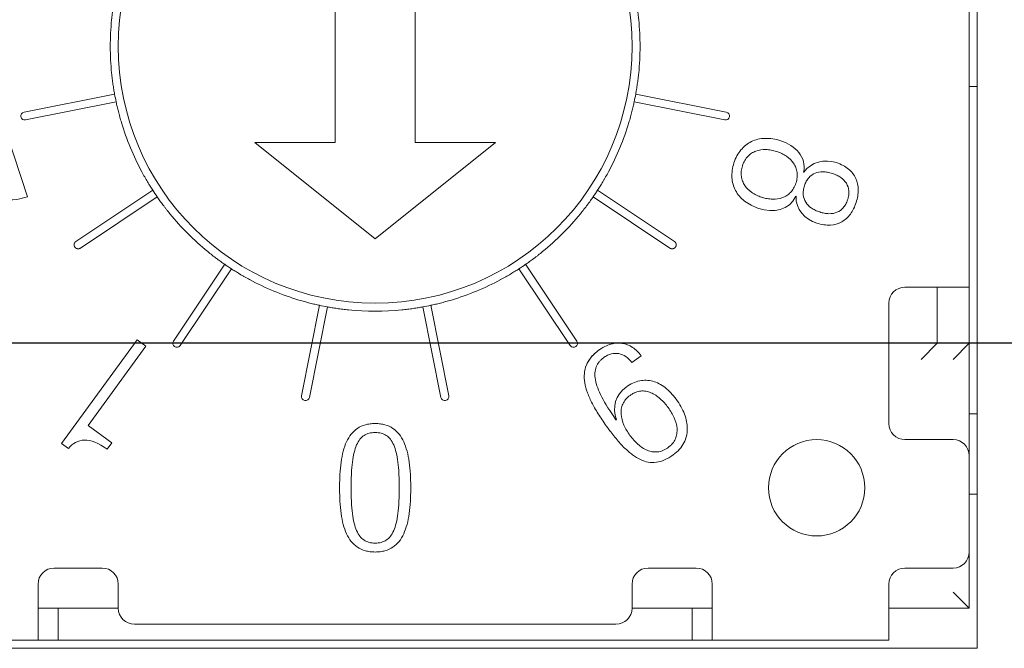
# Model space of a CAD drawing. Header units: millimetres. Extents: x 2293 to 4250, y -591 to 894.
# Tile 89 of 117: x 3928.7 to 3934.83, y 444.34 to 448.26. Entities that reach past the tile are written whole.
import ezdxf

# ---------------------------------------------------------------- set-up
doc = ezdxf.new("R2010")
doc.units = ezdxf.units.MM
doc.header["$PDSIZE"] = -1
doc.layers.add('1', color=7, linetype='Continuous', lineweight=13)
doc.dimstyles.new('ISO-25', dxfattribs={"dimtxt": 2.5, "dimasz": 2.5, "dimexe": 1.25, "dimexo": 0.625, "dimtad": 1, "dimtxsty": 'Standard', "dimcen": 2.5, "dimadec": 0, "dimazin": 0, "dimtfac": 1, "dimtmove": 0, "dimatfit": 3, "dimfxl": 1, "dimarcsym": 0})

# ---------------------------------------------------------------- blocks, each defined once
blk = doc.blocks.new('*D121')
at = {"color": 0, "lineweight": -2}
for p, q in [((4013.7592, 446.2424), (3886.1591, 446.2424)), ((3888.1591, 442.1624), (3888.1591, 432.0164)), ((3888.1591, 415.3224), (3888.1591, 425.4684)), ((3905.9592, 411.2424), (3886.1591, 411.2424))]:
    blk.add_line(p, q, dxfattribs=at)
at = {"color": 0}
for points in [[(3888.8391, 442.1624), (3887.4791, 442.1624), (3888.1591, 446.2424)], [(3887.4791, 415.3224), (3888.8391, 415.3224), (3888.1591, 411.2424)]]:
    blk.add_solid(points, dxfattribs=at)
at = {"layer": 'Defpoints', "color": 0}
for p in [(3888.1591, 446.2424), (4013.7592, 446.2424), (3905.9592, 411.2424)]:
    blk.add_point(p, dxfattribs=at)
at = {"color": 0, "insert": (3888.1591, 428.7424), "char_height": 3.5, "attachment_point": 5}
blk.add_mtext('(35)', dxfattribs=at)
blk = doc.blocks.new('*D123')
at = {"color": 0, "lineweight": -2}
for p, q in [((4013.7592, 446.2424), (4013.7592, 367.1909)), ((3905.9592, 411.2424), (3905.9592, 367.1909)), ((3910.0392, 369.1909), (4009.6792, 369.1909))]:
    blk.add_line(p, q, dxfattribs=at)
at = {"color": 0}
for points in [[(3910.0392, 369.8709), (3910.0392, 368.5109), (3905.9592, 369.1909)], [(4009.6792, 368.5109), (4009.6792, 369.8709), (4013.7592, 369.1909)]]:
    blk.add_solid(points, dxfattribs=at)
at = {"layer": 'Defpoints', "color": 0}
for p in [(4013.7592, 446.2424), (3905.9592, 411.2424), (4013.7592, 369.1909)]:
    blk.add_point(p, dxfattribs=at)
at = {"color": 0, "insert": (3959.8592, 372.7566), "char_height": 3.5, "attachment_point": 5}
blk.add_mtext('(107,8)', dxfattribs=at)

msp = doc.modelspace()

# ---------------------------------------------------------------- linework, layer by layer
at = {"layer": '1', "color": 7, "linetype": 'Continuous', "lineweight": 18}
for p, q in [((3934.6592, 451.8424), (3934.6592, 444.3424)), ((3934.6092, 449.5924), (3934.6092, 446.5924)), ((3930.6592, 449.2917), (3930.6592, 447.493)), ((3931.1592, 447.493), (3931.1592, 449.2917)), ((3934.6092, 447.8424), (3934.6592, 447.8424)), ((3928.722, 447.6828), (3929.2862, 447.795)), ((3932.5321, 447.795), (3933.0963, 447.6828)), ((3929.2959, 447.746), (3928.7318, 447.6338)), ((3933.0865, 447.6338), (3932.5224, 447.746)), ((3928.7428, 447.155), (3928.6153, 447.5475)), ((3930.1592, 447.493), (3930.9092, 446.893)), ((3930.6592, 447.493), (3930.1592, 447.493)), ((3930.9092, 446.893), (3931.6592, 447.493)), ((3931.6592, 447.493), (3931.1592, 447.493)), ((3933.5799, 447.3082), (3933.5778, 447.3088)), ((3929.0452, 446.877), (3929.5235, 447.1966)), ((3929.5513, 447.155), (3929.073, 446.8354)), ((3932.7453, 446.8354), (3932.267, 447.155)), ((3932.2948, 447.1966), (3932.7731, 446.877)), ((3933.5289, 447.1582), (3933.5309, 447.1575)), ((3929.6522, 446.2562), (3929.9718, 446.7345)), ((3931.8465, 446.7345), (3932.1661, 446.2562)), ((3930.0134, 446.7067), (3929.6938, 446.2285)), ((3932.1245, 446.2285), (3931.805, 446.7067)), ((3934.3092, 446.5924), (3934.2092, 446.5924)), ((3934.3092, 446.5924), (3934.6092, 446.5924)), ((3934.4092, 446.5924), (3934.4092, 446.2424)), ((3934.6092, 446.2424), (3934.6092, 446.5924)), ((3930.4506, 445.915), (3930.5628, 446.4791)), ((3931.2555, 446.4791), (3931.3678, 445.915)), ((3934.1092, 446.4924), (3934.1092, 445.7424)), ((3930.6118, 446.4694), (3930.4996, 445.9052)), ((3931.3187, 445.9052), (3931.2065, 446.4694)), ((3929.4264, 446.2649), (3928.9562, 445.6176)), ((3929.4817, 446.2247), (3929.4264, 446.2649)), ((3934.4092, 446.2424), (3934.3092, 446.1424)), ((3934.4092, 446.2424), (3934.6092, 446.2424)), ((3934.6092, 446.2424), (3934.5092, 446.1424)), ((3934.6092, 446.2424), (3934.6092, 445.5424)), ((3929.1219, 445.7294), (3929.4817, 446.2247)), ((3932.5086, 446.1231), (3932.5664, 446.1651)), ((3932.4121, 445.7655), (3932.4091, 445.766)), ((3934.6592, 445.8024), (3934.6092, 445.8024)), ((3929.2694, 445.6222), (3929.1219, 445.7294)), ((3929.2406, 445.5826), (3929.2694, 445.6222)), ((3934.2092, 445.6424), (3934.5092, 445.6424)), ((3928.9562, 445.6176), (3928.9984, 445.587)), ((3934.6092, 445.5424), (3934.6092, 444.9424)), ((3934.6092, 445.3024), (3934.6592, 445.3024)), ((3934.6092, 444.9424), (3934.6092, 444.5924)), ((3929.2092, 444.8424), (3928.9092, 444.8424)), ((3932.9092, 444.8424), (3932.6092, 444.8424)), ((3934.5092, 444.8424), (3934.2092, 444.8424)), ((3928.8092, 444.7424), (3928.8092, 444.6924)), ((3929.3092, 444.7424), (3929.3092, 444.5924)), ((3932.5092, 444.5924), (3932.5092, 444.7424)), ((3933.0092, 444.6924), (3933.0092, 444.7424)), ((3934.1092, 444.7424), (3934.1092, 444.6924)), ((3928.8092, 444.3924), (3928.8092, 444.6924)), ((3933.0092, 444.6924), (3933.0092, 444.3924)), ((3934.1092, 444.3924), (3934.1092, 444.6924)), ((3934.6092, 444.5924), (3934.5092, 444.6924)), ((3929.3093, 444.5924), (3928.8092, 444.5924)), ((3928.9342, 444.5924), (3928.9342, 444.3924)), ((3933.0091, 444.5924), (3932.5091, 444.5924)), ((3932.8842, 444.3924), (3932.8842, 444.5924)), ((3934.6092, 444.5924), (3934.1091, 444.5924)), ((3929.4092, 444.4924), (3932.4092, 444.4924)), ((3928.8092, 444.3924), (3927.7092, 444.3924)), ((3928.8092, 444.3924), (3928.9182, 444.3924)), ((3928.9182, 444.3924), (3930.9092, 444.3924)), ((3928.9342, 444.3924), (3932.8842, 444.3924)), ((3930.9092, 444.3924), (3932.9001, 444.3924)), ((3933.0092, 444.3924), (3932.9001, 444.3924)), ((3934.1092, 444.3924), (3933.0092, 444.3924)), ((3934.6592, 444.3424), (3927.1592, 444.3424))]:
    msp.add_line(p, q, dxfattribs=at)
at = {"layer": '1', "color": 92, "linetype": 'Continuous', "lineweight": 13}
for p, q in [((3934.6092, 446.5924), (3934.6092, 449.5924)), ((3928.8092, 444.3924), (3927.7092, 444.3924)), ((3934.1092, 444.3924), (3933.0092, 444.3924))]:
    msp.add_line(p, q, dxfattribs=at)
at = {"layer": '1', "color": 7, "linetype": 'Continuous', "lineweight": 18}
for centre, radius, start, end in [((3930.9092, 448.0924), 1.6, 0, 180), ((3930.9092, 448.0924), 1.65, 174.22007, 180), ((3930.9092, 448.0924), 1.65, 0, 5.77993), ((3930.9092, 448.0924), 1.65, 180, 185.77993), ((3930.9092, 448.0924), 1.6, 180, 0), ((3930.9092, 448.0924), 1.65, 354.22007, 0), ((3930.9092, 448.0924), 1.65, 190.38185, 192.11815), ((3930.9092, 448.0924), 1.65, 347.88185, 349.61815), ((3928.7269, 447.6583), 0.025, 101.25027, 281.24973), ((3933.0914, 447.6583), 0.025, 258.75027, 78.74973), ((3930.9092, 448.0924), 1.65, 196.72007, 208.27993), ((3930.9092, 448.0924), 1.65, 331.72007, 343.27993), ((3930.9092, 448.0924), 1.65, 212.88185, 214.61815), ((3930.9092, 448.0924), 1.65, 325.38185, 327.11815), ((3930.9092, 448.0924), 1.65, 219.22007, 230.77993), ((3930.9092, 448.0924), 1.65, 309.22007, 320.77993), ((3930.9092, 448.0924), 1.65, 235.38185, 237.11815), ((3930.9092, 448.0924), 1.65, 302.88185, 304.61815), ((3930.9092, 448.0924), 1.65, 241.72007, 253.27993), ((3930.9092, 448.0924), 1.65, 286.72007, 298.27993), ((3934.2092, 446.4924), 0.1, 90, 180), ((3930.9092, 448.0924), 1.65, 257.88185, 259.61815), ((3930.9092, 448.0924), 1.65, 280.38185, 282.11815), ((3930.9092, 448.0924), 1.65, 264.22007, 275.77993), ((3929.673, 446.2424), 0.025, 146.25027, 326.24973), ((3932.1453, 446.2424), 0.025, 213.75027, 33.74973), ((3930.4751, 445.9101), 0.025, 168.75027, 348.74973), ((3931.3432, 445.9101), 0.025, 191.25027, 11.24973), ((3934.2092, 445.7424), 0.1, 180, 270), ((3933.6592, 445.3424), 0.3, 0, 180), ((3934.5092, 445.5424), 0.1, 0, 90), ((3933.6592, 445.3424), 0.3, 180, 0), ((3934.5092, 444.9424), 0.1, 270, 0), ((3928.9092, 444.7424), 0.1, 90, 180), ((3929.2092, 444.7424), 0.1, 0, 90), ((3932.6092, 444.7424), 0.1, 90, 180), ((3932.9092, 444.7424), 0.1, 0, 90), ((3934.2092, 444.7424), 0.1, 90, 180), ((3929.4092, 444.5924), 0.1, 180, 270), ((3932.4092, 444.5924), 0.1, 270, 0)]:
    msp.add_arc(centre, radius, start, end, dxfattribs=at)
for points, knots in [([(3929.2675, 448.2585), (3929.2688, 448.2707), (3929.2701, 448.2826), (3929.2723, 448.3001), (3929.273, 448.306), (3929.2746, 448.3175), (3929.2754, 448.3232), (3929.2778, 448.3401), (3929.2795, 448.3507), (3929.2828, 448.3711), (3929.2845, 448.3807), (3929.2862, 448.3897)], [0, 0, 0, 0, 0.25, 0.25, 0.375, 0.375, 0.5, 0.5, 0.75, 0.75, 1, 1, 1, 1]), ([(3932.5321, 448.3897), (3932.5338, 448.3807), (3932.5355, 448.3712), (3932.538, 448.3559), (3932.5388, 448.3507), (3932.5405, 448.34), (3932.5413, 448.3345), (3932.5437, 448.3176), (3932.5453, 448.3061), (3932.5482, 448.2827), (3932.5495, 448.2707), (3932.5508, 448.2585)], [0, 0, 0, 0, 0.25, 0.25, 0.375, 0.375, 0.5, 0.5, 0.75, 0.75, 1, 1, 1, 1]), ([(3929.2862, 447.795), (3929.2845, 447.804), (3929.2828, 447.8136), (3929.2803, 447.8288), (3929.2795, 447.834), (3929.2778, 447.8447), (3929.277, 447.8503), (3929.2746, 447.8671), (3929.273, 447.8786), (3929.2701, 447.9021), (3929.2688, 447.9141), (3929.2675, 447.9262)], [0, 0, 0, 0, 0.25, 0.25, 0.375, 0.375, 0.5, 0.5, 0.75, 0.75, 1, 1, 1, 1]), ([(3932.5508, 447.9262), (3932.5495, 447.9141), (3932.5482, 447.9022), (3932.546, 447.8846), (3932.5453, 447.8788), (3932.5437, 447.8673), (3932.5429, 447.8615), (3932.5405, 447.8447), (3932.5388, 447.834), (3932.5355, 447.8137), (3932.5338, 447.804), (3932.5321, 447.795)], [0, 0, 0, 0, 0.25, 0.25, 0.375, 0.375, 0.5, 0.5, 0.75, 0.75, 1, 1, 1, 1]), ([(3929.3289, 447.6177), (3929.3254, 447.6293), (3929.3221, 447.6408), (3929.3174, 447.6579), (3929.3158, 447.6636), (3929.3129, 447.6748), (3929.3114, 447.6804), (3929.3072, 447.6969), (3929.3047, 447.7074), (3929.3, 447.7275), (3929.2978, 447.7371), (3929.2959, 447.746)], [0, 0, 0, 0, 0.25, 0.25, 0.375, 0.375, 0.5, 0.5, 0.75, 0.75, 1, 1, 1, 1]), ([(3932.5224, 447.746), (3932.5205, 447.7371), (3932.5184, 447.7276), (3932.5149, 447.7126), (3932.5136, 447.7074), (3932.5111, 447.6969), (3932.5097, 447.6914), (3932.5055, 447.6749), (3932.5026, 447.6637), (3932.4963, 447.641), (3932.4929, 447.6293), (3932.4894, 447.6177)], [0, 0, 0, 0, 0.25, 0.25, 0.375, 0.375, 0.5, 0.5, 0.75, 0.75, 1, 1, 1, 1]), ([(3933.2999, 447.0827), (3933.2648, 447.0941), (3933.2051, 447.1252), (3933.1483, 447.1918), (3933.1294, 447.26), (3933.1318, 447.3192), (3933.1428, 447.3665), (3933.1616, 447.4111), (3933.1945, 447.4603), (3933.2499, 447.5044), (3933.335, 447.5252), (3933.4017, 447.5154), (3933.4368, 447.5039)], [0, 0, 0, 0, 0.125502, 0.251004, 0.376506, 0.439257, 0.502008, 0.564257, 0.626506, 0.751004, 0.875502, 1, 1, 1, 1]), ([(3933.4368, 447.5039), (3933.4017, 447.5154), (3933.335, 447.5252), (3933.2499, 447.5044), (3933.1945, 447.4603), (3933.1616, 447.4111), (3933.1428, 447.3665), (3933.1318, 447.3192), (3933.1294, 447.26), (3933.1483, 447.1918), (3933.2051, 447.1252), (3933.2648, 447.0941), (3933.2999, 447.0827)], [0, 0, 0, 0, 0.124498, 0.248996, 0.373494, 0.435743, 0.497992, 0.560743, 0.623494, 0.748996, 0.874498, 1, 1, 1, 1]), ([(3933.4092, 447.4377), (3933.3981, 447.4413), (3933.3754, 447.4471), (3933.3313, 447.4516), (3933.2896, 447.4454), (3933.2535, 447.4276), (3933.2299, 447.4081), (3933.2106, 447.3826), (3933.1959, 447.3494), (3933.1882, 447.3138), (3933.1889, 447.2818), (3933.1965, 447.2522), (3933.2153, 447.2166), (3933.2454, 447.1871), (3933.2837, 447.1648), (3933.3069, 447.1556), (3933.3195, 447.1516), (3933.321, 447.1511)], [0, 0, 0, 0, 0.061977, 0.123954, 0.247908, 0.309885, 0.371862, 0.433838, 0.495815, 0.557792, 0.619769, 0.681746, 0.743723, 0.867677, 0.929654, 0.991631, 1, 1, 1, 1]), ([(3933.321, 447.1511), (3933.3195, 447.1516), (3933.3069, 447.1556), (3933.2837, 447.1648), (3933.2454, 447.1871), (3933.2153, 447.2166), (3933.1965, 447.2522), (3933.1889, 447.2818), (3933.1882, 447.3138), (3933.1959, 447.3494), (3933.2106, 447.3826), (3933.2299, 447.4081), (3933.2535, 447.4276), (3933.2896, 447.4454), (3933.3313, 447.4516), (3933.3754, 447.4471), (3933.3981, 447.4413), (3933.4092, 447.4377)], [0, 0, 0, 0, 0.008369, 0.070346, 0.132323, 0.256277, 0.318254, 0.380231, 0.442208, 0.504185, 0.566162, 0.628138, 0.690115, 0.752092, 0.876046, 0.938023, 1, 1, 1, 1]), ([(3933.321, 447.1511), (3933.3308, 447.1481), (3933.3522, 447.1429), (3933.3954, 447.1384), (3933.4373, 447.1444), (3933.4735, 447.1622), (3933.4972, 447.1816), (3933.5165, 447.2071), (3933.5313, 447.2404), (3933.5389, 447.276), (3933.5383, 447.3079), (3933.5306, 447.3376), (3933.5117, 447.3733), (3933.4813, 447.4028), (3933.4425, 447.4253), (3933.4204, 447.4341), (3933.4092, 447.4377)], [0, 0, 0, 0, 0.054654, 0.117677, 0.243723, 0.306746, 0.369769, 0.432792, 0.495815, 0.558838, 0.621861, 0.684885, 0.747908, 0.873954, 0.936977, 1, 1, 1, 1]), ([(3933.4092, 447.4377), (3933.4204, 447.4341), (3933.4425, 447.4253), (3933.4813, 447.4028), (3933.5117, 447.3733), (3933.5306, 447.3376), (3933.5383, 447.3079), (3933.5389, 447.276), (3933.5313, 447.2404), (3933.5165, 447.2071), (3933.4972, 447.1816), (3933.4735, 447.1622), (3933.4373, 447.1444), (3933.3954, 447.1384), (3933.3522, 447.1429), (3933.3308, 447.1481), (3933.321, 447.1511)], [0, 0, 0, 0, 0.063023, 0.126046, 0.252092, 0.315115, 0.378139, 0.441162, 0.504185, 0.567208, 0.630231, 0.693254, 0.756277, 0.882323, 0.945346, 1, 1, 1, 1]), ([(3933.7815, 447.368), (3933.8122, 447.358), (3933.8628, 447.3306), (3933.9076, 447.2717), (3933.9202, 447.2119), (3933.9162, 447.1601), (3933.9061, 447.1191), (3933.8902, 447.0799), (3933.863, 447.0357), (3933.8177, 446.9949), (3933.7469, 446.974), (3933.6899, 446.9816), (3933.6592, 446.9916)], [0, 0, 0, 0, 0.124711, 0.249423, 0.374134, 0.43649, 0.498845, 0.56149, 0.624134, 0.749423, 0.874711, 1, 1, 1, 1]), ([(3933.6592, 446.9916), (3933.6899, 446.9816), (3933.7469, 446.974), (3933.8177, 446.9949), (3933.863, 447.0357), (3933.8902, 447.0799), (3933.9061, 447.1191), (3933.9162, 447.1601), (3933.9202, 447.2119), (3933.9076, 447.2717), (3933.8628, 447.3306), (3933.8122, 447.358), (3933.7815, 447.368)], [0, 0, 0, 0, 0.125289, 0.250577, 0.375866, 0.43851, 0.501155, 0.56351, 0.625866, 0.750577, 0.875289, 1, 1, 1, 1]), ([(3929.5235, 447.1966), (3929.5185, 447.2042), (3929.5133, 447.2124), (3929.5052, 447.2255), (3929.5024, 447.23), (3929.4968, 447.2393), (3929.4939, 447.2441), (3929.4852, 447.2587), (3929.4794, 447.2688), (3929.4677, 447.2893), (3929.4619, 447.2999), (3929.4561, 447.3106)], [0, 0, 0, 0, 0.25, 0.25, 0.375, 0.375, 0.5, 0.5, 0.75, 0.75, 1, 1, 1, 1]), ([(3932.3622, 447.3106), (3932.3565, 447.2999), (3932.3507, 447.2894), (3932.3419, 447.274), (3932.339, 447.2689), (3932.3332, 447.2589), (3932.3302, 447.2539), (3932.3215, 447.2393), (3932.3159, 447.23), (3932.305, 447.2125), (3932.2998, 447.2042), (3932.2948, 447.1966)], [0, 0, 0, 0, 0.25, 0.25, 0.375, 0.375, 0.5, 0.5, 0.75, 0.75, 1, 1, 1, 1]), ([(3933.7563, 447.301), (3933.7466, 447.3041), (3933.7266, 447.3092), (3933.6896, 447.313), (3933.6478, 447.3059), (3933.6145, 447.2819), (3933.5943, 447.2527), (3933.5823, 447.2243), (3933.5754, 447.1943), (3933.5745, 447.1587), (3933.5874, 447.1199), (3933.6171, 447.0899), (3933.6493, 447.0714), (3933.6685, 447.0638), (3933.6782, 447.0606)], [0, 0, 0, 0, 0.062305, 0.124611, 0.249221, 0.373832, 0.436137, 0.498442, 0.561137, 0.623832, 0.749221, 0.874611, 0.937305, 1, 1, 1, 1]), ([(3933.6782, 447.0606), (3933.6685, 447.0638), (3933.6493, 447.0714), (3933.6171, 447.0899), (3933.5874, 447.1199), (3933.5745, 447.1587), (3933.5754, 447.1943), (3933.5823, 447.2243), (3933.5943, 447.2527), (3933.6145, 447.2819), (3933.6478, 447.3059), (3933.6896, 447.313), (3933.7266, 447.3092), (3933.7466, 447.3041), (3933.7563, 447.301)], [0, 0, 0, 0, 0.062695, 0.125389, 0.250779, 0.376168, 0.438863, 0.501558, 0.563863, 0.626168, 0.750779, 0.875389, 0.937695, 1, 1, 1, 1]), ([(3933.6782, 447.0606), (3933.688, 447.0574), (3933.708, 447.0523), (3933.7451, 447.0483), (3933.7871, 447.0551), (3933.8207, 447.0787), (3933.841, 447.108), (3933.8531, 447.1363), (3933.86, 447.1663), (3933.8607, 447.2019), (3933.8475, 447.241), (3933.8176, 447.2714), (3933.7853, 447.2902), (3933.7661, 447.2978), (3933.7563, 447.301)], [0, 0, 0, 0, 0.062695, 0.125389, 0.250779, 0.376168, 0.438863, 0.501558, 0.563863, 0.626168, 0.750779, 0.875389, 0.937695, 1, 1, 1, 1]), ([(3933.7563, 447.301), (3933.7661, 447.2978), (3933.7853, 447.2902), (3933.8176, 447.2714), (3933.8475, 447.241), (3933.8607, 447.2019), (3933.86, 447.1663), (3933.8531, 447.1363), (3933.841, 447.108), (3933.8207, 447.0787), (3933.7871, 447.0551), (3933.7451, 447.0483), (3933.708, 447.0523), (3933.688, 447.0574), (3933.6782, 447.0606)], [0, 0, 0, 0, 0.062305, 0.124611, 0.249221, 0.373832, 0.436137, 0.498442, 0.561137, 0.623832, 0.749221, 0.874611, 0.937305, 1, 1, 1, 1]), ([(3929.6309, 447.0491), (3929.6232, 447.0585), (3929.6157, 447.0679), (3929.6048, 447.0818), (3929.6012, 447.0865), (3929.5942, 447.0957), (3929.5907, 447.1003), (3929.5805, 447.114), (3929.5741, 447.1227), (3929.5621, 447.1394), (3929.5565, 447.1475), (3929.5513, 447.155)], [0, 0, 0, 0, 0.25, 0.25, 0.375, 0.375, 0.5, 0.5, 0.75, 0.75, 1, 1, 1, 1]), ([(3932.267, 447.155), (3932.2618, 447.1475), (3932.2563, 447.1395), (3932.2473, 447.127), (3932.2442, 447.1227), (3932.2378, 447.114), (3932.2344, 447.1094), (3932.2243, 447.0958), (3932.2172, 447.0866), (3932.2027, 447.068), (3932.1951, 447.0585), (3932.1875, 447.0491)], [0, 0, 0, 0, 0.25, 0.25, 0.375, 0.375, 0.5, 0.5, 0.75, 0.75, 1, 1, 1, 1]), ([(3929.9718, 446.7345), (3929.9643, 446.7397), (3929.9563, 446.7453), (3929.9438, 446.7542), (3929.9395, 446.7573), (3929.9307, 446.7638), (3929.9262, 446.7671), (3929.9126, 446.7773), (3929.9034, 446.7843), (3929.8848, 446.7988), (3929.8753, 446.8064), (3929.8659, 446.8141)], [0, 0, 0, 0, 0.25, 0.25, 0.375, 0.375, 0.5, 0.5, 0.75, 0.75, 1, 1, 1, 1]), ([(3931.9525, 446.8141), (3931.943, 446.8064), (3931.9337, 446.7989), (3931.9197, 446.788), (3931.9151, 446.7844), (3931.9058, 446.7774), (3931.9012, 446.7739), (3931.8876, 446.7637), (3931.8788, 446.7573), (3931.8621, 446.7453), (3931.854, 446.7397), (3931.8465, 446.7345)], [0, 0, 0, 0, 0.25, 0.25, 0.375, 0.375, 0.5, 0.5, 0.75, 0.75, 1, 1, 1, 1]), ([(3930.1274, 446.6393), (3930.1167, 446.6451), (3930.1062, 446.6509), (3930.0908, 446.6596), (3930.0857, 446.6625), (3930.0757, 446.6684), (3930.0707, 446.6713), (3930.056, 446.68), (3930.0468, 446.6856), (3930.0293, 446.6965), (3930.021, 446.7018), (3930.0134, 446.7067)], [0, 0, 0, 0, 0.25, 0.25, 0.375, 0.375, 0.5, 0.5, 0.75, 0.75, 1, 1, 1, 1]), ([(3931.805, 446.7067), (3931.7973, 446.7018), (3931.7891, 446.6965), (3931.776, 446.6884), (3931.7715, 446.6856), (3931.7622, 446.68), (3931.7574, 446.6771), (3931.7428, 446.6684), (3931.7328, 446.6626), (3931.7122, 446.6509), (3931.7016, 446.6451), (3931.6909, 446.6393)], [0, 0, 0, 0, 0.25, 0.25, 0.375, 0.375, 0.5, 0.5, 0.75, 0.75, 1, 1, 1, 1]), ([(3930.5628, 446.4791), (3930.5538, 446.4811), (3930.5444, 446.4832), (3930.5293, 446.4867), (3930.5242, 446.4879), (3930.5137, 446.4905), (3930.5082, 446.4918), (3930.4917, 446.496), (3930.4805, 446.499), (3930.4578, 446.5053), (3930.4461, 446.5086), (3930.4345, 446.5121)], [0, 0, 0, 0, 0.25, 0.25, 0.375, 0.375, 0.5, 0.5, 0.75, 0.75, 1, 1, 1, 1]), ([(3931.3839, 446.5121), (3931.3722, 446.5086), (3931.3607, 446.5053), (3931.3436, 446.5006), (3931.338, 446.4991), (3931.3267, 446.4961), (3931.3211, 446.4946), (3931.3046, 446.4904), (3931.2941, 446.4879), (3931.2741, 446.4832), (3931.2645, 446.4811), (3931.2555, 446.4791)], [0, 0, 0, 0, 0.25, 0.25, 0.375, 0.375, 0.5, 0.5, 0.75, 0.75, 1, 1, 1, 1]), ([(3930.743, 446.4508), (3930.7309, 446.452), (3930.719, 446.4533), (3930.7014, 446.4555), (3930.6956, 446.4562), (3930.6841, 446.4578), (3930.6783, 446.4586), (3930.6615, 446.461), (3930.6508, 446.4627), (3930.6305, 446.466), (3930.6208, 446.4677), (3930.6118, 446.4694)], [0, 0, 0, 0, 0.25, 0.25, 0.375, 0.375, 0.5, 0.5, 0.75, 0.75, 1, 1, 1, 1]), ([(3931.2065, 446.4694), (3931.1975, 446.4677), (3931.1879, 446.4661), (3931.1727, 446.4636), (3931.1675, 446.4627), (3931.1568, 446.4611), (3931.1512, 446.4602), (3931.1344, 446.4578), (3931.1229, 446.4562), (3931.0995, 446.4533), (3931.0874, 446.452), (3931.0753, 446.4508)], [0, 0, 0, 0, 0.25, 0.25, 0.375, 0.375, 0.5, 0.5, 0.75, 0.75, 1, 1, 1, 1]), ([(3932.7648, 445.5469), (3932.7287, 445.5208), (3932.6599, 445.491), (3932.5776, 445.5056), (3932.5116, 445.546), (3932.4614, 445.5899), (3932.4184, 445.6375), (3932.3833, 445.6815), (3932.3555, 445.7186), (3932.3282, 445.7572), (3932.2951, 445.8072), (3932.26, 445.8671), (3932.2297, 445.9342), (3932.2125, 445.9968), (3932.2096, 446.0548), (3932.2222, 446.1081), (3932.2469, 446.1487), (3932.2755, 446.1788), (3932.2991, 446.198), (3932.3216, 446.2131), (3932.3466, 446.2269), (3932.3776, 446.2389), (3932.4138, 446.2451), (3932.4603, 446.243), (3932.5142, 446.2216), (3932.5505, 446.1866), (3932.5664, 446.1651)], [0, 0, 0, 0, 0.091486, 0.182971, 0.228714, 0.274457, 0.320199, 0.343071, 0.365942, 0.38984, 0.413737, 0.461533, 0.509328, 0.557123, 0.604919, 0.652714, 0.700509, 0.724407, 0.748305, 0.764036, 0.779767, 0.811229, 0.84269, 0.874152, 0.937076, 1, 1, 1, 1]), ([(3932.5664, 446.1651), (3932.5505, 446.1866), (3932.5142, 446.2216), (3932.4603, 446.243), (3932.4138, 446.2451), (3932.3776, 446.2389), (3932.3466, 446.2269), (3932.3216, 446.2131), (3932.3062, 446.2027), (3932.2976, 446.1963), (3932.2951, 446.1944)], [0, 0, 0, 0, 0.243674, 0.487347, 0.609184, 0.731021, 0.852858, 0.913776, 0.974695, 1, 1, 1, 1]), ([(3932.2951, 446.1944), (3932.2876, 446.1886), (3932.2803, 446.1824), (3932.2665, 446.1693), (3932.26, 446.1624), (3932.2481, 446.1479), (3932.2426, 446.1402), (3932.2327, 446.1241), (3932.2284, 446.1155), (3932.2247, 446.1066)], [0, 0, 0, 0, 0.25, 0.25, 0.5, 0.5, 0.75, 0.75, 1, 1, 1, 1]), ([(3932.5086, 446.1231), (3932.4967, 446.138), (3932.4709, 446.1626), (3932.4274, 446.1813), (3932.3885, 446.1803), (3932.3569, 446.1687), (3932.3349, 446.1554), (3932.3168, 446.1406), (3932.2996, 446.1223), (3932.2841, 446.0963), (3932.2762, 446.0595), (3932.28, 446.002), (3932.313, 445.9129), (3932.3714, 445.8193), (3932.4091, 445.766)], [0, 0, 0, 0, 0.104342, 0.208683, 0.313025, 0.365196, 0.417367, 0.453782, 0.490196, 0.563025, 0.635854, 0.708683, 0.854342, 1, 1, 1, 1]), ([(3932.4091, 445.766), (3932.3714, 445.8193), (3932.313, 445.9129), (3932.28, 446.002), (3932.2762, 446.0595), (3932.2841, 446.0963), (3932.2996, 446.1223), (3932.3168, 446.1406), (3932.3349, 446.1554), (3932.3569, 446.1687), (3932.3885, 446.1803), (3932.4274, 446.1813), (3932.4709, 446.1626), (3932.4967, 446.138), (3932.5086, 446.1231)], [0, 0, 0, 0, 0.145658, 0.291317, 0.364146, 0.436975, 0.509804, 0.546218, 0.582633, 0.634804, 0.686975, 0.791317, 0.895658, 1, 1, 1, 1]), ([(3932.2247, 446.1066), (3932.2179, 446.0898), (3932.2096, 446.0545), (3932.2125, 445.9968), (3932.2297, 445.9342), (3932.26, 445.8671), (3932.2951, 445.8072), (3932.3282, 445.7572), (3932.3555, 445.7186), (3932.3833, 445.6815), (3932.4184, 445.6375), (3932.4614, 445.5899), (3932.5116, 445.546), (3932.5776, 445.5056), (3932.6599, 445.491), (3932.7287, 445.5208), (3932.7648, 445.5469)], [0, 0, 0, 0, 0.07223, 0.145535, 0.218839, 0.292143, 0.365447, 0.402099, 0.438751, 0.473829, 0.508907, 0.579063, 0.649219, 0.719376, 0.859688, 1, 1, 1, 1]), ([(3932.4733, 445.9697), (3932.501, 445.9899), (3932.557, 446.0153), (3932.6393, 446.0123), (3932.704, 445.9787), (3932.7516, 445.9353), (3932.7857, 445.894), (3932.8152, 445.8479), (3932.8442, 445.786), (3932.86, 445.7079), (3932.8396, 445.62), (3932.7955, 445.5693), (3932.7648, 445.5469)], [0, 0, 0, 0, 0.124097, 0.248195, 0.372292, 0.434341, 0.49639, 0.559341, 0.622292, 0.748195, 0.874097, 1, 1, 1, 1]), ([(3932.7648, 445.5469), (3932.7955, 445.5693), (3932.8396, 445.62), (3932.86, 445.7079), (3932.8442, 445.786), (3932.8152, 445.8479), (3932.7857, 445.894), (3932.7516, 445.9353), (3932.704, 445.9787), (3932.6393, 446.0123), (3932.557, 446.0153), (3932.501, 445.9899), (3932.4733, 445.9697)], [0, 0, 0, 0, 0.125903, 0.251805, 0.377708, 0.440659, 0.50361, 0.565659, 0.627708, 0.751805, 0.875903, 1, 1, 1, 1]), ([(3932.7345, 445.8419), (3932.7196, 445.8623), (3932.6861, 445.9004), (3932.6372, 445.9329), (3932.5954, 445.9452), (3932.5631, 445.9464), (3932.5356, 445.9397), (3932.5136, 445.9293), (3932.4968, 445.9185), (3932.4813, 445.9059), (3932.4647, 445.8882), (3932.4499, 445.8642), (3932.4411, 445.8331), (3932.4398, 445.7895), (3932.4555, 445.7329), (3932.4813, 445.6892), (3932.4962, 445.6687)], [0, 0, 0, 0, 0.125304, 0.250608, 0.31326, 0.375912, 0.438564, 0.469891, 0.501217, 0.532391, 0.563564, 0.625912, 0.68826, 0.750608, 0.875304, 1, 1, 1, 1]), ([(3932.4962, 445.6687), (3932.4813, 445.6892), (3932.4555, 445.7329), (3932.4398, 445.7895), (3932.4411, 445.8331), (3932.4499, 445.8642), (3932.4647, 445.8882), (3932.4813, 445.9059), (3932.4968, 445.9185), (3932.5136, 445.9293), (3932.5356, 445.9397), (3932.5631, 445.9464), (3932.5954, 445.9452), (3932.6372, 445.9329), (3932.6861, 445.9004), (3932.7196, 445.8623), (3932.7345, 445.8419)], [0, 0, 0, 0, 0.124696, 0.249392, 0.31174, 0.374088, 0.436436, 0.467609, 0.498783, 0.530109, 0.561436, 0.624088, 0.68674, 0.749392, 0.874696, 1, 1, 1, 1]), ([(3932.4962, 445.6687), (3932.511, 445.6483), (3932.5446, 445.6103), (3932.5934, 445.5781), (3932.6352, 445.5659), (3932.6675, 445.5647), (3932.6949, 445.5714), (3932.7168, 445.5818), (3932.7336, 445.5926), (3932.749, 445.6052), (3932.7658, 445.6229), (3932.7806, 445.647), (3932.7895, 445.678), (3932.7908, 445.7215), (3932.7751, 445.7778), (3932.7493, 445.8215), (3932.7345, 445.8419)], [0, 0, 0, 0, 0.124696, 0.249392, 0.31174, 0.374088, 0.436436, 0.467609, 0.498783, 0.530109, 0.561436, 0.624088, 0.68674, 0.749392, 0.874696, 1, 1, 1, 1]), ([(3932.7345, 445.8419), (3932.7493, 445.8215), (3932.7751, 445.7778), (3932.7908, 445.7215), (3932.7895, 445.678), (3932.7806, 445.647), (3932.7658, 445.6229), (3932.749, 445.6052), (3932.7336, 445.5926), (3932.7168, 445.5818), (3932.6949, 445.5714), (3932.6675, 445.5647), (3932.6352, 445.5659), (3932.5934, 445.5781), (3932.5446, 445.6103), (3932.511, 445.6483), (3932.4962, 445.6687)], [0, 0, 0, 0, 0.125304, 0.250608, 0.31326, 0.375912, 0.438564, 0.469891, 0.501217, 0.532391, 0.563564, 0.625912, 0.68826, 0.750608, 0.875304, 1, 1, 1, 1]), ([(3930.6877, 445.3424), (3930.6877, 445.3567), (3930.688, 445.3853), (3930.6902, 445.4398), (3930.6961, 445.5037), (3930.7093, 445.572), (3930.7299, 445.6308), (3930.7588, 445.6787), (3930.7972, 445.7146), (3930.8382, 445.7333), (3930.8765, 445.7411), (3930.9092, 445.743), (3930.9418, 445.7411), (3930.9801, 445.7333), (3931.0211, 445.7146), (3931.0595, 445.6787), (3931.0884, 445.6308), (3931.109, 445.572), (3931.1222, 445.5037), (3931.1281, 445.4398), (3931.1303, 445.3853), (3931.1306, 445.3567), (3931.1306, 445.3424)], [0, 0, 0, 0, 0.03125, 0.0625, 0.125, 0.1875, 0.25, 0.3125, 0.375, 0.4375, 0.46875, 0.5, 0.53125, 0.5625, 0.625, 0.6875, 0.75, 0.8125, 0.875, 0.9375, 0.96875, 1, 1, 1, 1]), ([(3931.1306, 445.3424), (3931.1306, 445.3567), (3931.1303, 445.3853), (3931.1281, 445.4398), (3931.1222, 445.5037), (3931.109, 445.572), (3931.0884, 445.6308), (3931.0595, 445.6787), (3931.0211, 445.7146), (3930.9801, 445.7333), (3930.9418, 445.7411), (3930.9092, 445.743), (3930.8765, 445.7411), (3930.8382, 445.7333), (3930.7972, 445.7146), (3930.7588, 445.6787), (3930.7299, 445.6308), (3930.7093, 445.572), (3930.6961, 445.5037), (3930.6902, 445.4398), (3930.688, 445.3853), (3930.6877, 445.3567), (3930.6877, 445.3424)], [0, 0, 0, 0, 0.03125, 0.0625, 0.125, 0.1875, 0.25, 0.3125, 0.375, 0.4375, 0.46875, 0.5, 0.53125, 0.5625, 0.625, 0.6875, 0.75, 0.8125, 0.875, 0.9375, 0.96875, 1, 1, 1, 1]), ([(3931.0591, 445.3424), (3931.0591, 445.3578), (3931.0588, 445.3886), (3931.0568, 445.444), (3931.0516, 445.5048), (3931.0409, 445.5643), (3931.0255, 445.6111), (3931.005, 445.6461), (3930.9791, 445.6701), (3930.9528, 445.6816), (3930.929, 445.686), (3930.9092, 445.6871), (3930.8893, 445.686), (3930.8655, 445.6816), (3930.8392, 445.6701), (3930.8133, 445.6461), (3930.7928, 445.6111), (3930.7774, 445.5643), (3930.7667, 445.5048), (3930.7616, 445.444), (3930.7596, 445.3886), (3930.7592, 445.3578), (3930.7592, 445.3424)], [0, 0, 0, 0, 0.03125, 0.0625, 0.125, 0.1875, 0.25, 0.3125, 0.375, 0.4375, 0.46875, 0.5, 0.53125, 0.5625, 0.625, 0.6875, 0.75, 0.8125, 0.875, 0.9375, 0.96875, 1, 1, 1, 1]), ([(3930.7592, 445.3424), (3930.7592, 445.3578), (3930.7596, 445.3886), (3930.7616, 445.444), (3930.7667, 445.5048), (3930.7774, 445.5643), (3930.7928, 445.6111), (3930.8133, 445.6461), (3930.8392, 445.6701), (3930.8655, 445.6816), (3930.8893, 445.686), (3930.9092, 445.6871), (3930.929, 445.686), (3930.9528, 445.6816), (3930.9791, 445.6701), (3931.005, 445.6461), (3931.0255, 445.6111), (3931.0409, 445.5643), (3931.0516, 445.5048), (3931.0568, 445.444), (3931.0588, 445.3886), (3931.0591, 445.3578), (3931.0591, 445.3424)], [0, 0, 0, 0, 0.03125, 0.0625, 0.125, 0.1875, 0.25, 0.3125, 0.375, 0.4375, 0.46875, 0.5, 0.53125, 0.5625, 0.625, 0.6875, 0.75, 0.8125, 0.875, 0.9375, 0.96875, 1, 1, 1, 1]), ([(3931.1306, 445.3424), (3931.1306, 445.3281), (3931.1303, 445.2995), (3931.1281, 445.2449), (3931.1222, 445.181), (3931.109, 445.1127), (3931.0884, 445.0539), (3931.0595, 445.006), (3931.0211, 444.9702), (3930.9801, 444.9514), (3930.9418, 444.9437), (3930.9092, 444.9417), (3930.8765, 444.9437), (3930.8382, 444.9514), (3930.7972, 444.9702), (3930.7588, 445.006), (3930.7299, 445.0539), (3930.7093, 445.1127), (3930.6961, 445.181), (3930.6902, 445.2449), (3930.688, 445.2995), (3930.6877, 445.3281), (3930.6877, 445.3424)], [0, 0, 0, 0, 0.03125, 0.0625, 0.125, 0.1875, 0.25, 0.3125, 0.375, 0.4375, 0.46875, 0.5, 0.53125, 0.5625, 0.625, 0.6875, 0.75, 0.8125, 0.875, 0.9375, 0.96875, 1, 1, 1, 1]), ([(3930.6877, 445.3424), (3930.6877, 445.3281), (3930.688, 445.2995), (3930.6902, 445.2449), (3930.6961, 445.181), (3930.7093, 445.1127), (3930.7299, 445.0539), (3930.7588, 445.006), (3930.7972, 444.9702), (3930.8382, 444.9514), (3930.8765, 444.9437), (3930.9092, 444.9417), (3930.9418, 444.9437), (3930.9801, 444.9514), (3931.0211, 444.9702), (3931.0595, 445.006), (3931.0884, 445.0539), (3931.109, 445.1127), (3931.1222, 445.181), (3931.1281, 445.2449), (3931.1303, 445.2995), (3931.1306, 445.3281), (3931.1306, 445.3424)], [0, 0, 0, 0, 0.03125, 0.0625, 0.125, 0.1875, 0.25, 0.3125, 0.375, 0.4375, 0.46875, 0.5, 0.53125, 0.5625, 0.625, 0.6875, 0.75, 0.8125, 0.875, 0.9375, 0.96875, 1, 1, 1, 1]), ([(3930.7592, 445.3424), (3930.7592, 445.327), (3930.7596, 445.2962), (3930.7616, 445.2408), (3930.7667, 445.1799), (3930.7774, 445.1205), (3930.7928, 445.0736), (3930.8133, 445.0386), (3930.8392, 445.0146), (3930.8655, 445.0032), (3930.8893, 444.9987), (3930.9092, 444.9976), (3930.929, 444.9987), (3930.9528, 445.0032), (3930.9791, 445.0146), (3931.005, 445.0386), (3931.0255, 445.0736), (3931.0409, 445.1205), (3931.0516, 445.1799), (3931.0568, 445.2408), (3931.0588, 445.2962), (3931.0591, 445.327), (3931.0591, 445.3424)], [0, 0, 0, 0, 0.03125, 0.0625, 0.125, 0.1875, 0.25, 0.3125, 0.375, 0.4375, 0.46875, 0.5, 0.53125, 0.5625, 0.625, 0.6875, 0.75, 0.8125, 0.875, 0.9375, 0.96875, 1, 1, 1, 1]), ([(3931.0591, 445.3424), (3931.0591, 445.327), (3931.0588, 445.2962), (3931.0568, 445.2408), (3931.0516, 445.1799), (3931.0409, 445.1205), (3931.0255, 445.0736), (3931.005, 445.0386), (3930.9791, 445.0146), (3930.9528, 445.0032), (3930.929, 444.9987), (3930.9092, 444.9976), (3930.8893, 444.9987), (3930.8655, 445.0032), (3930.8392, 445.0146), (3930.8133, 445.0386), (3930.7928, 445.0736), (3930.7774, 445.1205), (3930.7667, 445.1799), (3930.7616, 445.2408), (3930.7596, 445.2962), (3930.7592, 445.327), (3930.7592, 445.3424)], [0, 0, 0, 0, 0.03125, 0.0625, 0.125, 0.1875, 0.25, 0.3125, 0.375, 0.4375, 0.46875, 0.5, 0.53125, 0.5625, 0.625, 0.6875, 0.75, 0.8125, 0.875, 0.9375, 0.96875, 1, 1, 1, 1])]:
    msp.add_open_spline(points, degree=3, knots=knots, dxfattribs=at)
for points in [[(3933.4368, 447.5039), (3933.5235, 447.4758), (3933.5991, 447.4033), (3933.5778, 447.3088)], [(3933.5778, 447.3088), (3933.5991, 447.4033), (3933.5235, 447.4758), (3933.4368, 447.5039)], [(3933.5799, 447.3082), (3933.6238, 447.3747), (3933.7099, 447.3913), (3933.7815, 447.368)], [(3933.7815, 447.368), (3933.7099, 447.3913), (3933.6238, 447.3747), (3933.5799, 447.3082)], [(3928.7428, 447.155), (3928.6168, 447.1141), (3928.5169, 447.1443), (3928.3977, 447.2189)], [(3928.3977, 447.2189), (3928.5169, 447.1443), (3928.6168, 447.1141), (3928.7428, 447.155)], [(3933.5289, 447.1582), (3933.4904, 447.0687), (3933.3866, 447.0546), (3933.2999, 447.0827)], [(3933.2999, 447.0827), (3933.3866, 447.0546), (3933.4904, 447.0687), (3933.5289, 447.1582)], [(3933.6592, 446.9916), (3933.5886, 447.0145), (3933.5267, 447.0759), (3933.5309, 447.1575)], [(3933.5309, 447.1575), (3933.5267, 447.0759), (3933.5886, 447.0145), (3933.6592, 446.9916)], [(3932.4121, 445.7655), (3932.3855, 445.8463), (3932.4047, 445.9199), (3932.4733, 445.9697)], [(3932.4733, 445.9697), (3932.4047, 445.9199), (3932.3855, 445.8464), (3932.4121, 445.7656)], [(3929.2406, 445.5826), (3929.1303, 445.6614), (3929.0522, 445.6537), (3928.9984, 445.587)], [(3928.9984, 445.587), (3929.0522, 445.6537), (3929.1303, 445.6614), (3929.2406, 445.5826)]]:
    msp.add_open_spline(points, degree=3, dxfattribs=at)
msp.add_rational_spline([(3929.0341, 446.8565), (3929.0342, 446.865), (3929.0383, 446.8723), (3929.0452, 446.877)], [1.0867220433, 1.00916706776, 1.01616528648, 1.10771669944], degree=3, dxfattribs=at)
for points, weights, knots in [([(3929.073, 446.8354), (3929.0603, 446.8269), (3929.0461, 446.8307), (3929.0384, 446.8423), (3929.0356, 446.8464), (3929.0341, 446.8512), (3929.0341, 446.8565)], [1.10771669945, 0.951530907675, 1.04142888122, 1.37741062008, 1.23837126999, 1.14147507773, 1.0867220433], [0, 0, 0, 0, 0.707299, 0.707299, 0.707299, 1, 1, 1, 1]), ([(3932.7731, 446.877), (3932.7858, 446.8685), (3932.7877, 446.8539), (3932.78, 446.8423), (3932.7722, 446.8307), (3932.758, 446.8269), (3932.7453, 446.8354)], [1.10723613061, 0.951716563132, 1.04177425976, 1.37740922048, 1.04142771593, 0.951530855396, 1.10771863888], [0, 0, 0, 0, 0.499742, 0.499742, 0.499742, 1, 1, 1, 1])]:
    msp.add_rational_spline(points, weights, degree=3, knots=knots, dxfattribs=at)

# ---------------------------------------------------------------- dimensions: what is measured, and where the dimension line sits
at = {"color": 1}
dim = msp.add_linear_dim(base=(3888.1591, 446.2424), p1=(3905.9592, 411.2424), p2=(4013.7592, 446.2424), angle=90, text='(<>)', dimstyle='ISO-25', override={"dimtxt": 3.5, "dimasz": 4.08, "dimexe": 2, "dimexo": 0, "dimgap": 1.524, "dimtih": 1, "dimtoh": 1, "dimdec": 0, "dimzin": 0, "dimtxsty": 'Standard', "dimadec": 2, "dimtzin": 0}, dxfattribs=at)
dim.commit()
dim.dimension.update_dxf_attribs({"geometry": '*D121', "text_midpoint": (3888.1591, 428.7424)})
dim = msp.add_linear_dim(base=(4013.7592, 369.1909), p1=(3905.9592, 411.2424), p2=(4013.7592, 446.2424), text='(<>)', dimstyle='ISO-25', override={"dimtxt": 3.5, "dimasz": 4.08, "dimexe": 2, "dimexo": 0, "dimgap": 1.524, "dimtih": 1, "dimtoh": 1, "dimdec": 1, "dimzin": 0, "dimtxsty": 'Standard', "dimadec": 2, "dimtzin": 0}, dxfattribs=at)
dim.commit()
dim.dimension.update_dxf_attribs({"geometry": '*D123', "text_midpoint": (3959.8592, 372.7566)})

doc.saveas('drawing.dxf')
